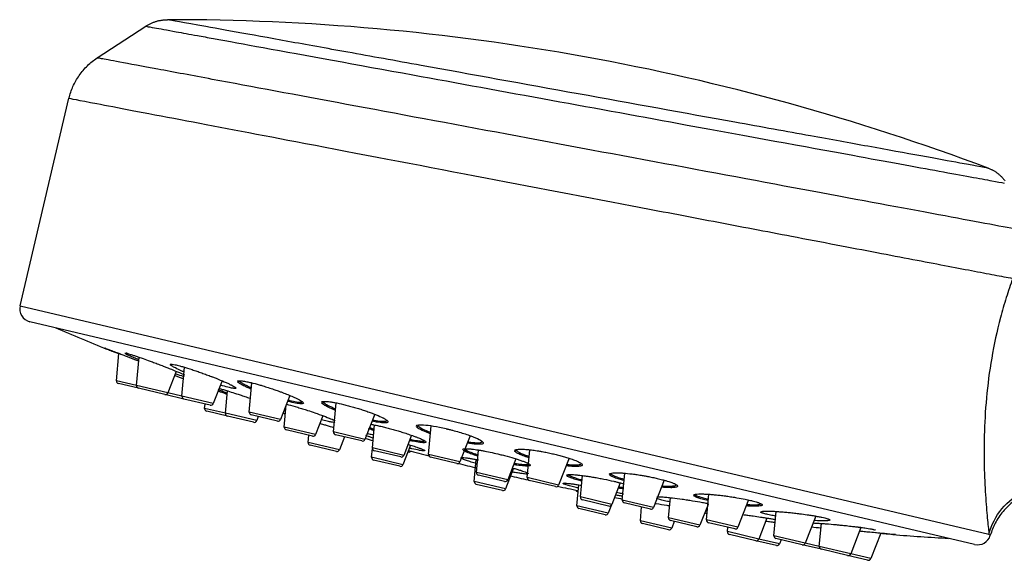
# Model space of a CAD drawing. Extents: x 15 to 1873, y -151985 to 652.
# Tile 22 of 26: x 1499 to 1573, y 428 to 468. Entities that reach past the tile are written whole.
import ezdxf

# ---------------------------------------------------------------- set-up
doc = ezdxf.new("R2010")
doc.units = 0
doc.layers.get('0').update_dxf_attribs({"linetype": 'CONTINUOUS'})

msp = doc.modelspace()

# ---------------------------------------------------------------- linework, layer by layer
for p, q in [((1504.412, 465.302), (1508.056, 467.689)), ((1498.605, 446.659), (1502.286, 462.267)), ((1498.605, 446.659), (1571.488, 429.47)), ((1570.399, 428.699), (1499.348, 445.456)), ((1505.856, 441.015), (1506.046, 443.075)), ((1507.366, 440.659), (1507.562, 442.787)), ((1510.356, 441.724), (1509.726, 440.103)), ((1510.781, 439.854), (1510.981, 442.028)), ((1507.366, 440.659), (1505.856, 441.015)), ((1507.52, 440.446), (1506.009, 440.802)), ((1513.807, 441.01), (1513.14, 439.298)), ((1515.846, 438.659), (1516.049, 440.852)), ((1509.726, 440.103), (1507.366, 440.659)), ((1509.493, 439.981), (1507.519, 440.446)), ((1510.934, 439.641), (1509.493, 439.981)), ((1510.781, 439.854), (1509.726, 440.103)), ((1514.047, 438.57), (1514.203, 440.258)), ((1513.14, 439.298), (1510.781, 439.854)), ((1512.908, 439.176), (1510.934, 439.641)), ((1512.491, 438.937), (1512.521, 439.267)), ((1518.908, 439.907), (1518.206, 438.103)), ((1518.478, 437.525), (1518.632, 439.197)), ((1522.188, 437.164), (1522.389, 439.349)), ((1514.047, 438.57), (1512.491, 438.937)), ((1514.2, 438.357), (1512.644, 438.724)), ((1516.406, 438.014), (1514.047, 438.57)), ((1518.206, 438.103), (1515.846, 438.659)), ((1517.973, 437.981), (1516, 438.446)), ((1525.283, 438.497), (1524.547, 436.607)), ((1516.174, 437.892), (1514.2, 438.357)), ((1516.526, 438.322), (1516.406, 438.014)), ((1521.388, 438.386), (1520.837, 436.969)), ((1520.837, 436.969), (1518.478, 437.525)), ((1520.605, 436.847), (1518.631, 437.312)), ((1524.547, 436.607), (1522.188, 437.164)), ((1525.109, 435.961), (1525.268, 437.69)), ((1529.334, 435.478), (1529.533, 437.628)), ((1520.273, 436.383), (1520.322, 436.913)), ((1522.633, 435.826), (1520.273, 436.383)), ((1524.315, 436.485), (1522.341, 436.951)), ((1523.009, 436.793), (1522.633, 435.826)), ((1528.055, 436.914), (1527.468, 435.405)), ((1532.457, 436.884), (1531.694, 434.922)), ((1522.4, 435.704), (1520.426, 436.169)), ((1525.046, 435.257), (1525.108, 435.928)), ((1527.468, 435.405), (1525.109, 435.961)), ((1527.236, 435.283), (1525.262, 435.748)), ((1527.978, 436.17), (1527.406, 434.7)), ((1527.82, 435.659), (1527.782, 435.668)), ((1532.93, 434.117), (1533.086, 435.804)), ((1536.756, 433.728), (1536.949, 435.82)), ((1527.406, 434.7), (1525.046, 435.257)), ((1527.173, 434.578), (1525.2, 435.044)), ((1531.694, 434.922), (1529.334, 435.478)), ((1531.461, 434.8), (1529.487, 435.265)), ((1532.77, 433.435), (1532.922, 435.091)), ((1535.905, 435.14), (1535.29, 433.56)), ((1539.9, 435.188), (1539.115, 433.172)), ((1535.29, 433.56), (1532.93, 434.117)), ((1535.732, 434.429), (1535.129, 432.879)), ((1543.902, 432.043), (1544.088, 434.058)), ((1535.129, 432.879), (1532.77, 433.435)), ((1535.057, 433.438), (1533.084, 433.904)), ((1539.115, 433.172), (1536.756, 433.728)), ((1538.883, 433.05), (1536.909, 433.515)), ((1540.752, 432.272), (1540.901, 433.884)), ((1543.741, 433.334), (1543.111, 431.716)), ((1547.059, 433.534), (1546.262, 431.486)), ((1534.897, 432.757), (1532.923, 433.222)), ((1540.493, 431.614), (1540.638, 433.184)), ((1540.588, 432.648), (1540.551, 432.656)), ((1543.111, 431.716), (1540.752, 432.272)), ((1542.879, 431.593), (1540.905, 432.059)), ((1546.262, 431.486), (1543.902, 432.043)), ((1546.03, 431.364), (1544.056, 431.83)), ((1547.383, 430.708), (1547.523, 432.222)), ((1550.244, 430.547), (1550.421, 432.472)), ((1553.403, 432.046), (1552.603, 429.991)), ((1542.852, 431.058), (1540.493, 431.614)), ((1542.62, 430.935), (1540.646, 431.401)), ((1543.097, 431.685), (1542.852, 431.058)), ((1545.266, 430.488), (1545.361, 431.522)), ((1550.352, 431.717), (1549.742, 430.152)), ((1555.309, 429.353), (1555.478, 431.18)), ((1547.625, 429.932), (1545.266, 430.488)), ((1549.742, 430.152), (1547.383, 430.708)), ((1549.51, 430.03), (1547.536, 430.495)), ((1547.819, 430.429), (1547.625, 429.932)), ((1552.603, 429.991), (1550.244, 430.547)), ((1552.371, 429.869), (1550.397, 430.334)), ((1554.788, 430.686), (1554.173, 429.107)), ((1558.461, 430.832), (1557.669, 428.796)), ((1547.393, 429.81), (1545.419, 430.275)), ((1551.814, 429.663), (1551.844, 429.993)), ((1554.173, 429.107), (1551.814, 429.663)), ((1558.724, 428.547), (1558.884, 430.278)), ((1561.859, 429.983), (1561.083, 427.991)), ((1563.343, 429.562), (1562.593, 427.635)), ((1553.941, 428.985), (1551.967, 429.45)), ((1555.497, 428.618), (1553.941, 428.985)), ((1555.729, 428.74), (1554.173, 429.107)), ((1557.669, 428.796), (1555.309, 429.353)), ((1557.437, 428.674), (1555.463, 429.14)), ((1555.849, 429.048), (1555.729, 428.74)), ((1558.877, 428.334), (1557.437, 428.674)), ((1558.724, 428.547), (1557.669, 428.796)), ((1561.083, 427.991), (1558.724, 428.547)), ((1560.851, 427.869), (1558.877, 428.334)), ((1562.361, 427.513), (1560.851, 427.869)), ((1562.593, 427.635), (1561.083, 427.991))]:
    msp.add_line(p, q)
for centre, radius, start, end in [((1509.968, 293.539), 174.641, 69.3998, 90.08957), ((1499.578, 446.429), 1, 166.72998, 256.72998), ((1580.065, 628.696), 199.875, 246.7905, 247.97732), ((1580.065, 628.696), 199.875, 248.10622, 248.18591), ((1580.065, 628.696), 199.875, 249.55185, 249.75532), ((1506.055, 440.997), 0.2, 174.72998, 256.72998), ((1507.565, 440.641), 0.2, 174.72998, 256.72998), ((1509.539, 440.176), 0.2, 256.72998, 338.72998), ((1510.98, 439.836), 0.2, 174.72998, 256.72998), ((1512.954, 439.37), 0.2, 256.72998, 338.72998), ((1512.69, 438.919), 0.2, 174.72998, 256.72998), ((1514.246, 438.552), 0.2, 174.72998, 256.72998), ((1516.046, 438.641), 0.2, 174.72998, 256.72998), ((1580.065, 628.696), 199.875, 252.02694, 252.08111), ((1516.22, 438.086), 0.2, 256.72998, 338.72998), ((1518.019, 438.176), 0.2, 256.72998, 338.72998), ((1518.677, 437.507), 0.2, 174.72998, 256.72998), ((1520.651, 437.041), 0.2, 256.72998, 338.72998), ((1522.387, 437.146), 0.2, 174.72998, 256.72998), ((1520.472, 436.364), 0.2, 174.72998, 256.72998), ((1524.361, 436.68), 0.2, 256.72998, 338.72998), ((1580.065, 628.696), 199.875, 253.88159, 254.0568), ((1522.446, 435.899), 0.2, 256.72998, 338.72998), ((1525.308, 435.943), 0.2, 174.72998, 256.72998), ((1527.865, 435.853), 0.2, 256.72998, 317.19594), ((1580.065, 628.696), 199.875, 254.84817, 255.30471), ((1525.246, 435.238), 0.2, 174.72998, 256.72998), ((1527.281, 435.477), 0.2, 256.72998, 338.72998), ((1529.533, 435.46), 0.2, 174.72998, 256.72998), ((1531.507, 434.995), 0.2, 256.72998, 338.72998), ((1580.065, 628.696), 199.875, 255.95166, 256.36914), ((1527.219, 434.773), 0.2, 256.72998, 338.72998), ((1533.129, 434.098), 0.2, 174.72998, 256.72998), ((1532.969, 433.417), 0.2, 174.72998, 256.72998), ((1535.103, 433.633), 0.2, 256.72998, 338.72998), ((1580.065, 628.696), 199.875, 257.09083, 257.50824), ((1536.955, 433.71), 0.2, 174.72998, 256.72998), ((1534.943, 432.952), 0.2, 256.72998, 338.72998), ((1538.929, 433.244), 0.2, 256.72998, 338.72998), ((1580.065, 628.696), 199.875, 258.1552, 258.61184), ((1540.597, 432.851), 0.2, 196.26403, 256.72998), ((1540.951, 432.254), 0.2, 174.72998, 256.72998), ((1580.065, 628.696), 199.875, 259.40322, 259.57836), ((1544.102, 432.024), 0.2, 174.72998, 256.72998), ((1540.692, 431.596), 0.2, 174.72998, 256.72998), ((1542.666, 431.13), 0.2, 256.72998, 338.72998), ((1542.925, 431.788), 0.2, 256.72998, 338.72998), ((1546.075, 431.559), 0.2, 256.72998, 338.72998), ((1580.065, 628.696), 199.875, 261.37879, 261.43296), ((1545.465, 430.47), 0.2, 174.72998, 256.72998), ((1547.582, 430.69), 0.2, 174.72998, 256.72998), ((1550.443, 430.529), 0.2, 174.72998, 256.72998), ((1547.439, 430.004), 0.2, 256.72998, 338.72998), ((1549.556, 430.224), 0.2, 256.72998, 338.72998), ((1552.013, 429.645), 0.2, 174.72998, 256.72998), ((1552.417, 430.063), 0.2, 256.72998, 338.72998), ((1580.065, 628.696), 199.875, 263.70465, 263.90588), ((1553.987, 429.179), 0.2, 256.72998, 338.72998), ((1555.509, 429.334), 0.2, 174.72998, 256.72998), ((1580.065, 628.696), 199.875, 265.46462, 266.66946), ((1570.629, 429.673), 1, 256.72998, 343.62471), ((1555.543, 428.812), 0.2, 256.72998, 338.72998), ((1557.482, 428.869), 0.2, 256.72998, 338.72998), ((1558.923, 428.529), 0.2, 174.72998, 256.72998), ((1560.897, 428.063), 0.2, 256.72998, 338.72998), ((1562.407, 427.707), 0.2, 256.72998, 338.72998)]:
    msp.add_arc(centre, radius, start, end)
at = {"extrusion": (0, 0, -1)}
for centre, major_axis, ratio, start_param, end_param in [((1509.956, 442.294), (-0.0747, -0.0665), 0.985747, 4.107923, 5.794205), ((1576.339, 428.326), (-4.94, -0.773), 0.978599, 0.394448, 2.149106)]:
    msp.add_ellipse(centre, major_axis=major_axis, ratio=ratio, start_param=start_param, end_param=end_param, dxfattribs=at)
msp.add_rational_spline([(1508.056, 467.689), (1508.802, 468.178), (1509.695, 468.18)], [0.999992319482, 0.958474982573, 1], degree=2)
for points, knots in [([(1571.413, 457.014), (1571.417, 457.012), (1571.423, 457.009), (1569.902, 457.285), (1564.288, 458.307), (1557.924, 459.46), (1550.818, 460.749), (1540.574, 462.603), (1530.39, 464.444), (1523.268, 465.731), (1516.962, 466.869), (1511.284, 467.896), (1509.69, 468.18), (1509.697, 468.18)], [0, 0, 0, 0, 0.000294, 0.11882, 0.249821, 0.307998, 0.375123, 0.499852, 0.624669, 0.689674, 0.750172, 0.877349, 1, 1, 1, 1]), ([(1508.056, 467.689), (1508.076, 467.685), (1508.129, 467.676), (1508.73, 467.569), (1510.012, 467.337), (1511.687, 467.033), (1513.753, 466.656), (1518.301, 465.82), (1526.952, 464.248), (1538.4, 462.157), (1550.183, 460.003), (1559.16, 458.36), (1564.872, 457.314), (1567.847, 456.769), (1570.167, 456.344), (1571.853, 456.035), (1572.378, 455.939), (1572.64, 455.89)], [0, 0, 0, 0, 0.02652, 0.067149, 0.125592, 0.163958, 0.188279, 0.250873, 0.3908, 0.50027, 0.60578, 0.74952, 0.800175, 0.850552, 0.900648, 0.950465, 1, 1, 1, 1]), ([(1502.286, 462.267), (1502.359, 462.576), (1502.561, 463.173), (1503.032, 464.007), (1503.655, 464.735), (1504.147, 465.128), (1504.412, 465.302)], [0, 0, 0, 0, 0.247735, 0.5, 0.752265, 1, 1, 1, 1]), ([(1574.106, 452.308), (1572.994, 452.514), (1571.138, 452.86), (1566.17, 453.786), (1563.06, 454.366), (1552.448, 456.345), (1543.644, 457.987), (1531.01, 460.345), (1526.9, 461.112), (1519.404, 462.51), (1516.046, 463.136), (1511.574, 463.97), (1510.168, 464.233), (1507.782, 464.677), (1506.814, 464.858), (1505.405, 465.12), (1504.961, 465.202), (1504.479, 465.291), (1504.415, 465.303), (1504.411, 465.301)], [0, 0, 0, 0, 0.125, 0.125, 0.25, 0.25, 0.5, 0.5, 0.625, 0.625, 0.75, 0.75, 0.8125, 0.8125, 0.875, 0.875, 0.9375, 0.9375, 1, 1, 1, 1]), ([(1502.287, 462.261), (1502.286, 462.265), (1502.285, 462.271), (1502.292, 462.268), (1503.731, 461.993), (1509.893, 460.813), (1519.546, 458.975), (1531.539, 456.679), (1542.622, 454.564), (1550.851, 452.996), (1555.965, 452.018), (1560.008, 451.247), (1563.065, 450.663), (1565.785, 450.144), (1568.167, 449.69), (1570.203, 449.301), (1571.928, 448.973), (1572.83, 448.8), (1573.273, 448.716)], [0, 0, 0, 0, 0.000009, 0.000009, 0.122809, 0.249626, 0.36398, 0.4992, 0.623994, 0.686062, 0.749246, 0.788291, 0.826262, 0.863158, 0.89898, 0.933727, 0.9674, 1, 1, 1, 1]), ([(1573.273, 448.716), (1573.106, 448.238), (1572.772, 447.278), (1572.201, 445.277), (1571.644, 442.715), (1571.256, 439.691), (1571.102, 436.846), (1571.116, 434.28), (1571.234, 432.097), (1571.358, 430.699), (1571.442, 429.874), (1571.473, 429.604), (1571.488, 429.47)], [0, 0, 0, 0, 0.062606, 0.125722, 0.250822, 0.375433, 0.500284, 0.625237, 0.750169, 0.875355, 0.938116, 1, 1, 1, 1]), ([(1504.998, 443.459), (1504.995, 443.462), (1504.991, 443.465), (1504.983, 443.47), (1504.991, 443.466), (1505.004, 443.463), (1505.052, 443.448), (1505.196, 443.397), (1505.483, 443.29), (1505.823, 443.161), (1506.174, 443.027), (1506.607, 442.86), (1507.075, 442.678), (1507.428, 442.541), (1507.538, 442.498)], [0, 0, 0, 0, 0.000031, 0.000031, 0.000031, 0.068787, 0.137542, 0.275054, 0.412565, 0.550077, 0.641751, 0.733425, 0.916774, 1, 1, 1, 1]), ([(1506.018, 443.043), (1505.997, 443.051), (1505.94, 443.074), (1505.85, 443.11), (1505.646, 443.191), (1505.438, 443.275), (1505.208, 443.369), (1505.045, 443.438), (1504.997, 443.46), (1504.993, 443.464)], [0, 0, 0, 0, 0.033477, 0.093888, 0.154299, 0.395943, 0.516765, 0.75841, 1, 1, 1, 1]), ([(1505.043, 443.442), (1505.047, 443.44), (1505.077, 443.425), (1505.214, 443.368), (1505.379, 443.305), (1505.482, 443.264), (1505.531, 443.248), (1505.536, 443.247)], [0, 0, 0, 0, 0.229562, 0.594359, 0.84067, 0.982726, 1, 1, 1, 1]), ([(1505.536, 443.247), (1505.542, 443.245), (1505.55, 443.242), (1505.56, 443.24), (1505.565, 443.239), (1505.569, 443.237), (1505.573, 443.241)], [0, 0, 0, 0, 0.501257, 0.767144, 0.849526, 1, 1, 1, 1]), ([(1506.498, 443.089), (1506.5, 443.093), (1506.504, 443.096), (1506.525, 443.097), (1506.569, 443.093), (1506.679, 443.069), (1506.872, 443.016), (1507.101, 442.944), (1507.318, 442.873), (1507.546, 442.796), (1507.913, 442.668), (1508.262, 442.542), (1508.621, 442.409), (1508.924, 442.295), (1509.2, 442.189), (1509.44, 442.095), (1509.676, 442.003), (1510.107, 441.83), (1510.569, 441.638), (1510.857, 441.511), (1510.964, 441.462)], [0, 0, 0, 0, 0.025591, 0.047865, 0.092414, 0.136963, 0.226061, 0.292885, 0.315159, 0.374558, 0.433956, 0.523054, 0.552753, 0.612152, 0.671551, 0.6864, 0.730949, 0.790348, 0.909145, 1, 1, 1, 1]), ([(1506.508, 443.072), (1506.515, 443.069), (1506.531, 443.065), (1506.556, 443.065), (1506.579, 443.071), (1506.601, 443.082), (1506.62, 443.098), (1506.634, 443.119), (1506.639, 443.134), (1506.641, 443.142)], [0, 0, 0, 0, 0.142456, 0.28539, 0.428324, 0.571258, 0.714192, 0.857127, 1, 1, 1, 1]), ([(1507.526, 442.589), (1507.4, 442.642), (1507.142, 442.752), (1506.826, 442.895), (1506.598, 443.008), (1506.524, 443.056), (1506.508, 443.072)], [0, 0, 0, 0, 0.220897, 0.480608, 0.740319, 1, 1, 1, 1]), ([(1509.904, 442.238), (1509.905, 442.244), (1509.916, 442.255), (1509.957, 442.263), (1510.057, 442.26), (1510.258, 442.226), (1510.565, 442.151), (1510.988, 442.032), (1511.427, 441.895), (1511.905, 441.735), (1512.269, 441.608), (1512.64, 441.473), (1512.911, 441.371), (1513.145, 441.281), (1513.492, 441.144), (1513.883, 440.982), (1514.233, 440.824), (1514.416, 440.736), (1514.632, 440.625), (1514.758, 440.547), (1514.824, 440.485), (1514.835, 440.459), (1514.818, 440.443), (1514.783, 440.433), (1514.704, 440.434), (1514.594, 440.451), (1514.474, 440.474), (1514.274, 440.518), (1513.989, 440.594), (1513.741, 440.668), (1513.694, 440.682)], [0, 0, 0, 0, 0.020261, 0.047525, 0.074788, 0.129315, 0.183842, 0.220193, 0.292896, 0.329247, 0.365598, 0.401949, 0.438301, 0.447389, 0.474652, 0.547355, 0.583706, 0.620057, 0.638233, 0.710935, 0.729111, 0.765462, 0.783638, 0.801813, 0.838165, 0.874516, 0.883604, 0.910867, 0.98357, 1, 1, 1, 1]), ([(1510.936, 441.68), (1510.902, 441.694), (1510.648, 441.803), (1510.31, 441.959), (1510.028, 442.113), (1509.942, 442.176), (1509.925, 442.196), (1509.922, 442.199), (1509.919, 442.202), (1509.916, 442.206)], [0, 0, 0, 0, 0.060324, 0.463022, 0.731487, 0.999952, 0.999952, 0.999952, 1, 1, 1, 1]), ([(1510.941, 441.32), (1510.922, 441.326), (1510.755, 441.377), (1510.536, 441.449), (1510.32, 441.524), (1510.305, 441.529)], [0, 0, 0, 0, 0.110772, 0.939605, 1, 1, 1, 1]), ([(1514.956, 440.976), (1514.958, 440.983), (1514.971, 441.003), (1515.01, 441.015), (1515.06, 441.02), (1515.129, 441.024), (1515.304, 441.012), (1515.62, 440.957), (1516.046, 440.861), (1516.461, 440.751), (1516.911, 440.619), (1517.277, 440.505), (1517.668, 440.376), (1517.986, 440.264), (1518.312, 440.145), (1518.666, 440.01), (1519.07, 439.843), (1519.349, 439.715), (1519.628, 439.575), (1519.808, 439.467), (1519.916, 439.366), (1519.922, 439.311), (1519.857, 439.289), (1519.769, 439.282), (1519.646, 439.287), (1519.388, 439.321), (1519.071, 439.387), (1518.808, 439.451), (1518.748, 439.467)], [0, 0, 0, 0, 0.017414, 0.058249, 0.061652, 0.07186, 0.126307, 0.180753, 0.221588, 0.289646, 0.316869, 0.357704, 0.398539, 0.430299, 0.452985, 0.498357, 0.543729, 0.598176, 0.616324, 0.68892, 0.725217, 0.779664, 0.815961, 0.83411, 0.870408, 0.906705, 0.9793, 1, 1, 1, 1]), ([(1515.993, 440.383), (1515.887, 440.427), (1515.644, 440.532), (1515.33, 440.682), (1515.084, 440.823), (1514.997, 440.895), (1514.979, 440.919), (1514.976, 440.923), (1514.973, 440.927), (1514.97, 440.93)], [0, 0, 0, 0, 0.189767, 0.459819, 0.72987, 0.999922, 0.999922, 0.999922, 1, 1, 1, 1]), ([(1515.099, 441.002), (1515.102, 440.998), (1515.105, 440.994), (1515.107, 440.991), (1515.125, 440.967), (1515.208, 440.896), (1515.444, 440.757), (1515.729, 440.618), (1515.938, 440.525), (1516.017, 440.491)], [0, 0, 0, 0, 0.000082, 0.000082, 0.000082, 0.281158, 0.562235, 0.843311, 1, 1, 1, 1]), ([(1513.5, 440.248), (1513.573, 440.222), (1513.737, 440.165), (1513.965, 440.085), (1514.121, 440.03), (1514.184, 440.008)], [0, 0, 0, 0, 0.321147, 0.722431, 1, 1, 1, 1]), ([(1514.165, 440.088), (1514.096, 440.114), (1513.918, 440.181), (1513.695, 440.267), (1513.558, 440.321), (1513.508, 440.341)], [0, 0, 0, 0, 0.271725, 0.717805, 1, 1, 1, 1]), ([(1513.566, 440.45), (1513.65, 440.427), (1513.824, 440.376), (1514.174, 440.27), (1514.608, 440.132), (1515.029, 439.994), (1515.333, 439.892), (1515.579, 439.809), (1515.785, 439.738), (1515.927, 439.688), (1515.948, 439.681)], [0, 0, 0, 0, 0.155169, 0.292153, 0.497629, 0.703105, 0.771597, 0.840089, 0.977073, 1, 1, 1, 1]), ([(1518.64, 439.256), (1518.69, 439.243), (1518.953, 439.173), (1519.365, 439.056), (1519.857, 438.906), (1520.294, 438.767), (1520.658, 438.647), (1521.123, 438.486), (1521.602, 438.311), (1522.019, 438.142), (1522.222, 438.047), (1522.291, 438.012), (1522.31, 438.002)], [0, 0, 0, 0, 0.039552, 0.207557, 0.29156, 0.375563, 0.501567, 0.543568, 0.711574, 0.879579, 0.963582, 1, 1, 1, 1]), ([(1518.798, 439.556), (1518.83, 439.548), (1519.056, 439.493), (1519.34, 439.435), (1519.589, 439.403), (1519.707, 439.398), (1519.791, 439.406), (1519.833, 439.422), (1519.845, 439.44), (1519.846, 439.447)], [0, 0, 0, 0, 0.051802, 0.367551, 0.525426, 0.6833, 0.762238, 0.920112, 1, 1, 1, 1]), ([(1521.281, 439.397), (1521.283, 439.405), (1521.3, 439.434), (1521.373, 439.46), (1521.513, 439.468), (1521.693, 439.462), (1521.943, 439.434), (1522.372, 439.362), (1522.815, 439.266), (1523.304, 439.142), (1523.675, 439.04), (1524.053, 438.927), (1524.421, 438.81), (1524.775, 438.69), (1525.108, 438.568), (1525.509, 438.41), (1525.778, 438.287), (1525.938, 438.204), (1526.059, 438.138), (1526.187, 438.055), (1526.27, 437.971), (1526.287, 437.914), (1526.247, 437.873), (1526.154, 437.85), (1526.005, 437.844), (1525.743, 437.861), (1525.421, 437.909), (1525.153, 437.962), (1525.089, 437.975)], [0, 0, 0, 0, 0.01725, 0.071649, 0.098848, 0.126047, 0.180446, 0.216711, 0.289243, 0.325508, 0.361774, 0.398039, 0.434305, 0.470571, 0.506836, 0.543102, 0.615633, 0.6247, 0.633766, 0.688165, 0.72443, 0.760696, 0.796961, 0.833227, 0.869493, 0.905758, 0.97829, 1, 1, 1, 1]), ([(1522.324, 438.795), (1522.291, 438.808), (1522.034, 438.91), (1521.692, 439.064), (1521.406, 439.23), (1521.32, 439.306), (1521.302, 439.333), (1521.299, 439.337), (1521.296, 439.34), (1521.294, 439.344)], [0, 0, 0, 0, 0.059051, 0.46227, 0.731082, 0.999895, 0.999895, 0.999895, 1, 1, 1, 1]), ([(1521.298, 439.338), (1521.305, 439.336), (1521.32, 439.334), (1521.343, 439.335), (1521.366, 439.342), (1521.386, 439.354), (1521.403, 439.37), (1521.416, 439.389), (1521.421, 439.403), (1521.423, 439.411)], [0, 0, 0, 0, 0.142645, 0.285538, 0.42843, 0.571323, 0.714215, 0.857108, 1, 1, 1, 1]), ([(1521.42, 439.416), (1521.422, 439.412), (1521.425, 439.409), (1521.427, 439.405), (1521.444, 439.378), (1521.526, 439.303), (1521.8, 439.14), (1522.112, 438.997), (1522.336, 438.906), (1522.348, 438.901)], [0, 0, 0, 0, 0.000109, 0.000109, 0.000109, 0.279229, 0.558349, 0.97703, 1, 1, 1, 1]), ([(1521.154, 437.817), (1521.224, 437.796), (1521.386, 437.747), (1521.734, 437.642), (1522.025, 437.553), (1522.218, 437.493), (1522.226, 437.491)], [0, 0, 0, 0, 0.200159, 0.458665, 0.975678, 1, 1, 1, 1]), ([(1522.289, 437.86), (1522.262, 437.863), (1522.18, 437.875), (1522.045, 437.899), (1521.817, 437.947), (1521.572, 438.005), (1521.349, 438.063), (1521.277, 438.082)], [0, 0, 0, 0, 0.135518, 0.370383, 0.487816, 0.840115, 1, 1, 1, 1]), ([(1524.957, 437.754), (1524.999, 437.747), (1525.078, 437.732), (1525.225, 437.702), (1525.438, 437.657), (1525.738, 437.589), (1526.102, 437.499), (1526.474, 437.402), (1526.853, 437.296), (1527.162, 437.205), (1527.491, 437.104), (1527.839, 436.992), (1528.148, 436.884), (1528.329, 436.817), (1528.418, 436.783), (1528.525, 436.742), (1528.628, 436.7), (1528.768, 436.639), (1528.904, 436.576), (1529.025, 436.508), (1529.109, 436.447), (1529.138, 436.4), (1529.1, 436.367), (1529.012, 436.354), (1528.867, 436.357), (1528.611, 436.383), (1528.276, 436.439), (1527.987, 436.498), (1527.902, 436.516)], [0, 0, 0, 0, 0.019881, 0.036748, 0.064859, 0.109837, 0.154815, 0.199793, 0.244771, 0.289749, 0.312238, 0.368461, 0.424683, 0.447172, 0.455606, 0.469661, 0.503395, 0.514639, 0.559617, 0.604595, 0.638329, 0.694551, 0.739529, 0.784507, 0.829485, 0.874463, 0.964419, 1, 1, 1, 1]), ([(1525.138, 438.068), (1525.173, 438.061), (1525.403, 438.017), (1525.692, 437.975), (1525.944, 437.96), (1526.088, 437.967), (1526.177, 437.991), (1526.203, 438.018), (1526.207, 438.035)], [0, 0, 0, 0, 0.055453, 0.370614, 0.528195, 0.685776, 0.843357, 1, 1, 1, 1]), ([(1528.411, 437.616), (1528.432, 437.689), (1528.85, 437.762), (1530.008, 437.565), (1530.657, 437.413), (1530.662, 437.412), (1530.666, 437.411), (1530.671, 437.41), (1530.675, 437.409), (1530.68, 437.408), (1530.684, 437.407), (1530.718, 437.399), (1530.79, 437.381), (1530.935, 437.346), (1531.226, 437.271), (1531.797, 437.111), (1532.836, 436.771), (1533.534, 436.406), (1533.414, 436.24), (1532.98, 436.22), (1532.485, 436.281), (1532.225, 436.323)], [0, 0, 0, 0, 0.152351, 0.340765, 0.342266, 0.342642, 0.342736, 0.342783, 0.34283, 0.343017, 0.343768, 0.346773, 0.352791, 0.364873, 0.389158, 0.437405, 0.533381, 0.721833, 0.81795, 0.914066, 1, 1, 1, 1]), ([(1524.7, 437.058), (1524.723, 437.053), (1524.847, 437.027), (1525.011, 436.989), (1525.16, 436.954), (1525.187, 436.948)], [0, 0, 0, 0, 0.155233, 0.849602, 1, 1, 1, 1]), ([(1525.214, 437.267), (1525.21, 437.269), (1525.168, 437.283), (1525.03, 437.332), (1524.905, 437.378), (1524.821, 437.41)], [0, 0, 0, 0, 0.023287, 0.29788, 1, 1, 1, 1]), ([(1524.893, 437.5), (1524.98, 437.465), (1525.093, 437.422), (1525.215, 437.379), (1525.236, 437.371)], [0, 0, 0, 0, 0.833131, 1, 1, 1, 1]), ([(1529.45, 437.037), (1529.416, 437.049), (1529.121, 437.157), (1528.664, 437.353), (1528.461, 437.5), (1528.429, 437.549), (1528.426, 437.553), (1528.424, 437.557), (1528.421, 437.561), (1528.419, 437.565)], [0, 0, 0, 0, 0.058383, 0.529707, 0.999885, 0.999942, 0.999971, 0.999986, 1, 1, 1, 1]), ([(1528.424, 437.557), (1528.431, 437.555), (1528.446, 437.553), (1528.468, 437.555), (1528.49, 437.563), (1528.51, 437.574), (1528.526, 437.59), (1528.539, 437.609), (1528.544, 437.623), (1528.546, 437.63)], [0, 0, 0, 0, 0.14253, 0.285442, 0.428353, 0.571265, 0.714177, 0.857088, 1, 1, 1, 1]), ([(1528.542, 437.636), (1528.545, 437.632), (1528.547, 437.628), (1528.55, 437.624), (1528.586, 437.565), (1528.803, 437.413), (1529.249, 437.224), (1529.479, 437.139)], [0, 0, 0, 0, 0.000118, 0.000118, 0.000118, 0.555105, 1, 1, 1, 1]), ([(1525.163, 436.708), (1525.117, 436.723), (1524.996, 436.762), (1524.807, 436.824), (1524.677, 436.868), (1524.615, 436.89)], [0, 0, 0, 0, 0.225595, 0.602154, 1, 1, 1, 1]), ([(1527.811, 436.224), (1527.832, 436.218), (1527.988, 436.169), (1528.207, 436.099), (1528.428, 436.024), (1528.567, 435.975), (1528.693, 435.93), (1528.808, 435.886), (1528.91, 435.844), (1528.999, 435.804), (1529.063, 435.767), (1529.077, 435.749), (1529.075, 435.743)], [0, 0, 0, 0, 0.027368, 0.202406, 0.307428, 0.377443, 0.447458, 0.552481, 0.64, 0.727518, 0.867548, 1, 1, 1, 1]), ([(1527.951, 436.609), (1528.006, 436.597), (1528.256, 436.547), (1528.558, 436.498), (1528.804, 436.474), (1528.944, 436.472), (1529.028, 436.486), (1529.051, 436.505), (1529.053, 436.517)], [0, 0, 0, 0, 0.084152, 0.391868, 0.545727, 0.699585, 0.853443, 1, 1, 1, 1]), ([(1532.277, 436.418), (1532.317, 436.412), (1532.505, 436.385), (1532.72, 436.362), (1532.945, 436.349), (1533.105, 436.348), (1533.275, 436.366), (1533.355, 436.401), (1533.373, 436.434), (1533.375, 436.443)], [0, 0, 0, 0, 0.061417, 0.295657, 0.373737, 0.529897, 0.686057, 0.920297, 1, 1, 1, 1]), ([(1528.986, 435.731), (1528.973, 435.732), (1528.933, 435.735), (1528.846, 435.746), (1528.727, 435.766), (1528.503, 435.808), (1528.248, 435.864), (1527.984, 435.926), (1527.923, 435.941), (1527.901, 435.946)], [0, 0, 0, 0, 0.074215, 0.225647, 0.377079, 0.478034, 0.881853, 0.957569, 1, 1, 1, 1]), ([(1531.912, 435.85), (1531.913, 435.855), (1531.928, 435.879), (1532.017, 435.906), (1532.215, 435.908), (1532.389, 435.896), (1532.476, 435.888), (1532.537, 435.882), (1532.712, 435.863), (1532.971, 435.827), (1533.298, 435.772), (1533.647, 435.707), (1534.112, 435.612), (1534.556, 435.509), (1534.872, 435.431), (1535.242, 435.336), (1535.658, 435.22), (1536.069, 435.091), (1536.343, 434.998), (1536.573, 434.91), (1536.756, 434.831), (1536.888, 434.76), (1536.964, 434.701), (1536.985, 434.654), (1536.949, 434.62), (1536.859, 434.601), (1536.712, 434.595), (1536.453, 434.608), (1536.114, 434.647), (1535.823, 434.693), (1535.738, 434.708)], [0, 0, 0, 0, 0.016085, 0.070171, 0.124256, 0.151299, 0.15806, 0.164821, 0.178342, 0.232428, 0.259471, 0.286513, 0.340599, 0.394685, 0.412713, 0.430742, 0.502856, 0.538913, 0.57497, 0.611027, 0.647085, 0.683142, 0.719199, 0.755256, 0.791313, 0.82737, 0.863427, 0.899484, 0.971598, 1, 1, 1, 1]), ([(1533.027, 435.348), (1532.982, 435.362), (1532.862, 435.4), (1532.604, 435.484), (1532.181, 435.64), (1531.981, 435.747), (1531.937, 435.795), (1531.934, 435.799), (1531.931, 435.802), (1531.927, 435.805)], [0, 0, 0, 0, 0.075356, 0.207433, 0.471585, 0.999891, 0.999891, 0.999891, 1, 1, 1, 1]), ([(1532.048, 435.879), (1532.051, 435.876), (1532.054, 435.873), (1532.057, 435.869), (1532.099, 435.822), (1532.291, 435.717), (1532.697, 435.565), (1532.927, 435.488), (1533.023, 435.458), (1533.046, 435.45)], [0, 0, 0, 0, 0.000113, 0.000113, 0.000113, 0.546608, 0.819855, 0.956479, 1, 1, 1, 1]), ([(1535.812, 435.768), (1535.814, 435.777), (1535.826, 435.798), (1535.869, 435.826), (1535.974, 435.857), (1536.183, 435.877), (1536.537, 435.867), (1536.889, 435.835), (1537.245, 435.79), (1537.54, 435.746), (1537.914, 435.681), (1538.26, 435.613), (1538.645, 435.53), (1539.021, 435.44), (1539.382, 435.345), (1539.723, 435.247), (1540.079, 435.133), (1540.34, 435.036), (1540.552, 434.945), (1540.7, 434.873), (1540.825, 434.794), (1540.893, 434.725), (1540.907, 434.666), (1540.864, 434.62), (1540.765, 434.587), (1540.612, 434.568), (1540.427, 434.564), (1540.184, 434.572), (1539.941, 434.592), (1539.751, 434.613), (1539.691, 434.62)], [0, 0, 0, 0, 0.019083, 0.046275, 0.073466, 0.127849, 0.182232, 0.236615, 0.254743, 0.300062, 0.327253, 0.363509, 0.399764, 0.436019, 0.472274, 0.50853, 0.544785, 0.599168, 0.617296, 0.653551, 0.689806, 0.726061, 0.762317, 0.798572, 0.834827, 0.871082, 0.907338, 0.934529, 0.979848, 1, 1, 1, 1]), ([(1536.877, 435.227), (1536.837, 435.24), (1536.722, 435.277), (1536.471, 435.363), (1536.175, 435.48), (1535.93, 435.607), (1535.846, 435.679), (1535.829, 435.705), (1535.827, 435.709), (1535.824, 435.713), (1535.822, 435.717)], [0, 0, 0, 0, 0.069368, 0.202305, 0.468178, 0.734052, 0.999925, 0.999925, 0.999925, 1, 1, 1, 1]), ([(1535.94, 435.791), (1535.943, 435.787), (1535.945, 435.783), (1535.947, 435.779), (1535.963, 435.753), (1536.043, 435.682), (1536.279, 435.557), (1536.562, 435.443), (1536.785, 435.366), (1536.876, 435.336), (1536.895, 435.33)], [0, 0, 0, 0, 0.000077, 0.000077, 0.000077, 0.275531, 0.550985, 0.826438, 0.964165, 1, 1, 1, 1]), ([(1531.762, 435.214), (1531.763, 435.218), (1531.765, 435.222), (1531.773, 435.23), (1531.807, 435.238), (1531.902, 435.242), (1532.08, 435.229), (1532.3, 435.199), (1532.51, 435.166), (1532.735, 435.128), (1532.954, 435.087), (1533.074, 435.064), (1533.083, 435.062)], [0, 0, 0, 0, 0.013303, 0.066479, 0.172831, 0.279183, 0.491887, 0.651414, 0.70459, 0.846393, 0.988195, 1, 1, 1, 1]), ([(1532.969, 434.775), (1532.816, 434.818), (1532.599, 434.881), (1532.345, 434.96), (1532.176, 435.016), (1531.939, 435.101), (1531.824, 435.154), (1531.791, 435.179), (1531.787, 435.181), (1531.784, 435.184), (1531.78, 435.187)], [0, 0, 0, 0, 0.239916, 0.366591, 0.493265, 0.61994, 0.999963, 0.999963, 0.999963, 1, 1, 1, 1]), ([(1535.777, 434.806), (1535.835, 434.797), (1536.09, 434.758), (1536.396, 434.723), (1536.645, 434.713), (1536.782, 434.72), (1536.839, 434.732), (1536.859, 434.74)], [0, 0, 0, 0, 0.103176, 0.468686, 0.651441, 0.834196, 1, 1, 1, 1]), ([(1539.737, 434.721), (1539.767, 434.718), (1539.921, 434.702), (1540.132, 434.686), (1540.366, 434.68), (1540.544, 434.686), (1540.692, 434.706), (1540.779, 434.737), (1540.808, 434.763), (1540.815, 434.776)], [0, 0, 0, 0, 0.049282, 0.255604, 0.379396, 0.544454, 0.709511, 0.874568, 1, 1, 1, 1]), ([(1536.743, 433.998), (1536.731, 433.998), (1536.683, 433.997), (1536.569, 434.004), (1536.391, 434.024), (1536.157, 434.058), (1535.877, 434.105), (1535.64, 434.149), (1535.531, 434.171), (1535.526, 434.171)], [0, 0, 0, 0, 0.06873, 0.254719, 0.440708, 0.5802, 0.812686, 0.998675, 1, 1, 1, 1]), ([(1535.591, 434.47), (1535.7, 434.44), (1535.854, 434.396), (1536.091, 434.325), (1536.261, 434.272), (1536.445, 434.21), (1536.63, 434.143), (1536.761, 434.084), (1536.819, 434.044), (1536.828, 434.029), (1536.827, 434.025), (1536.826, 434.02)], [0, 0, 0, 0, 0.142261, 0.2134, 0.355679, 0.426818, 0.569096, 0.782514, 0.889223, 0.995932, 1, 1, 1, 1]), ([(1542.939, 433.987), (1542.94, 433.991), (1542.943, 433.999), (1542.967, 434.03), (1543.063, 434.07), (1543.316, 434.096), (1543.614, 434.094), (1543.853, 434.081), (1544.158, 434.059), (1544.526, 434.022), (1545.026, 433.953), (1545.375, 433.898), (1545.634, 433.853), (1545.89, 433.805), (1546.112, 433.761), (1546.357, 433.709), (1546.612, 433.651), (1546.897, 433.581), (1547.178, 433.504), (1547.444, 433.424), (1547.639, 433.355), (1547.766, 433.304), (1547.88, 433.254), (1547.991, 433.194), (1548.066, 433.127), (1548.078, 433.077), (1548.053, 433.048), (1548.009, 433.022), (1547.935, 432.998), (1547.792, 432.979), (1547.661, 432.973), (1547.44, 432.97), (1547.186, 432.98), (1546.923, 433.002), (1546.868, 433.007)], [0, 0, 0, 0, 0.006526, 0.020132, 0.074555, 0.128978, 0.183401, 0.210613, 0.219683, 0.292247, 0.328529, 0.364811, 0.392023, 0.401093, 0.437375, 0.455516, 0.473657, 0.514475, 0.546221, 0.573433, 0.618786, 0.636927, 0.645997, 0.69135, 0.727632, 0.763914, 0.791125, 0.800196, 0.836478, 0.87276, 0.899971, 0.909042, 0.981606, 1, 1, 1, 1]), ([(1543.064, 434.018), (1543.067, 434.014), (1543.07, 434.01), (1543.072, 434.006), (1543.088, 433.983), (1543.168, 433.919), (1543.406, 433.81), (1543.71, 433.704), (1543.941, 433.637), (1544.036, 433.611)], [0, 0, 0, 0, 0.000025, 0.000025, 0.000025, 0.274651, 0.549277, 0.823903, 1, 1, 1, 1]), ([(1539.465, 433.291), (1539.467, 433.296), (1539.469, 433.3), (1539.482, 433.306), (1539.521, 433.312), (1539.623, 433.313), (1539.768, 433.302), (1539.978, 433.279), (1540.181, 433.254), (1540.484, 433.21), (1540.704, 433.176), (1540.823, 433.156), (1540.829, 433.155)], [0, 0, 0, 0, 0.032486, 0.084829, 0.189515, 0.294201, 0.503573, 0.555916, 0.712945, 0.852526, 0.992107, 1, 1, 1, 1]), ([(1540.597, 432.952), (1540.542, 432.964), (1540.413, 432.995), (1540.148, 433.059), (1539.935, 433.115), (1539.74, 433.172), (1539.582, 433.222), (1539.506, 433.255), (1539.489, 433.266), (1539.485, 433.269), (1539.481, 433.272), (1539.478, 433.274)], [0, 0, 0, 0, 0.089076, 0.219198, 0.479441, 0.544502, 0.739684, 0.999927, 0.999927, 0.999927, 1, 1, 1, 1]), ([(1539.483, 433.27), (1539.49, 433.269), (1539.505, 433.268), (1539.527, 433.271), (1539.547, 433.278), (1539.566, 433.29), (1539.587, 433.311), (1539.597, 433.331), (1539.6, 433.345)], [0, 0, 0, 0, 0.142857, 0.285714, 0.428571, 0.571429, 0.714286, 1, 1, 1, 1]), ([(1539.713, 433.901), (1539.715, 433.907), (1539.724, 433.922), (1539.764, 433.94), (1539.851, 433.955), (1539.965, 433.96), (1540.155, 433.958), (1540.378, 433.944), (1540.738, 433.908), (1541.062, 433.866), (1541.414, 433.814), (1541.754, 433.759), (1542.133, 433.692), (1542.649, 433.592), (1543.116, 433.491), (1543.463, 433.407), (1543.684, 433.352), (1543.862, 433.305), (1544.001, 433.265), (1544.045, 433.253)], [0, 0, 0, 0, 0.032083, 0.080579, 0.129075, 0.201819, 0.226067, 0.323059, 0.38772, 0.468547, 0.517043, 0.581704, 0.646366, 0.711027, 0.84035, 0.888846, 0.905011, 0.969672, 1, 1, 1, 1]), ([(1540.844, 433.464), (1540.795, 433.477), (1540.67, 433.51), (1540.406, 433.584), (1540.102, 433.68), (1539.847, 433.781), (1539.756, 433.835), (1539.737, 433.854), (1539.734, 433.857), (1539.731, 433.861), (1539.728, 433.864)], [0, 0, 0, 0, 0.081335, 0.212562, 0.475017, 0.737471, 0.999925, 0.999925, 0.999925, 1, 1, 1, 1]), ([(1539.733, 433.859), (1539.74, 433.858), (1539.754, 433.857), (1539.776, 433.86), (1539.796, 433.867), (1539.815, 433.879), (1539.835, 433.9), (1539.845, 433.92), (1539.849, 433.934)], [0, 0, 0, 0, 0.142857, 0.285714, 0.428571, 0.571429, 0.714286, 1, 1, 1, 1]), ([(1539.844, 433.939), (1539.847, 433.935), (1539.851, 433.932), (1539.854, 433.929), (1539.872, 433.91), (1539.958, 433.856), (1540.203, 433.758), (1540.496, 433.665), (1540.731, 433.599), (1540.832, 433.572), (1540.86, 433.564)], [0, 0, 0, 0, 0.000077, 0.000077, 0.000077, 0.271347, 0.542616, 0.813885, 0.949519, 1, 1, 1, 1]), ([(1544.022, 433.51), (1543.9, 433.543), (1543.638, 433.618), (1543.306, 433.731), (1543.058, 433.844), (1542.974, 433.908), (1542.957, 433.932), (1542.955, 433.935), (1542.952, 433.939), (1542.949, 433.943)], [0, 0, 0, 0, 0.204207, 0.469463, 0.73472, 0.999976, 0.999976, 0.999976, 1, 1, 1, 1]), ([(1543.481, 432.633), (1543.548, 432.617), (1543.714, 432.578), (1543.878, 432.537), (1543.973, 432.512), (1543.985, 432.509)], [0, 0, 0, 0, 0.359923, 0.917687, 1, 1, 1, 1]), ([(1544.01, 432.884), (1543.948, 432.89), (1543.814, 432.904), (1543.669, 432.922), (1543.591, 432.932)], [0, 0, 0, 0, 0.479323, 1, 1, 1, 1]), ([(1543.625, 433.034), (1543.676, 433.028), (1543.804, 433.013), (1543.924, 433.001), (1543.993, 432.995)], [0, 0, 0, 0, 0.388114, 1, 1, 1, 1]), ([(1546.915, 433.111), (1546.938, 433.109), (1547.161, 433.093), (1547.381, 433.086), (1547.594, 433.091), (1547.721, 433.098), (1547.858, 433.118), (1547.93, 433.142), (1547.972, 433.168), (1547.985, 433.184), (1547.988, 433.196), (1547.989, 433.2)], [0, 0, 0, 0, 0.037004, 0.355094, 0.394855, 0.514138, 0.673183, 0.832228, 0.871989, 0.991272, 1, 1, 1, 1]), ([(1578.485, 432.522), (1578.182, 432.661), (1577.542, 432.884), (1576.49, 433.022), (1575.385, 432.926), (1574.301, 432.576), (1573.325, 431.991), (1572.525, 431.222), (1571.936, 430.339), (1571.683, 429.711), (1571.588, 429.391)], [0, 0, 0, 0, 0.114833, 0.237957, 0.367303, 0.5, 0.632697, 0.762043, 0.885167, 1, 1, 1, 1]), ([(1543.943, 432.329), (1543.91, 432.333), (1543.789, 432.349), (1543.604, 432.376), (1543.446, 432.4), (1543.392, 432.409)], [0, 0, 0, 0, 0.209023, 0.733571, 1, 1, 1, 1]), ([(1546.373, 431.796), (1546.404, 431.791), (1546.695, 431.743), (1547.042, 431.684), (1547.375, 431.626), (1547.448, 431.614), (1547.474, 431.609)], [0, 0, 0, 0, 0.083388, 0.797349, 0.92716, 1, 1, 1, 1]), ([(1547.473, 431.903), (1547.414, 431.915), (1547.278, 431.944), (1547.006, 432.005), (1546.705, 432.081), (1546.538, 432.134), (1546.474, 432.158)], [0, 0, 0, 0, 0.130024, 0.305014, 0.654994, 1, 1, 1, 1]), ([(1546.497, 432.29), (1546.556, 432.292), (1546.675, 432.292), (1546.88, 432.282), (1547.115, 432.265), (1547.389, 432.239), (1547.825, 432.191), (1548.287, 432.131), (1548.796, 432.055), (1549.315, 431.973), (1549.815, 431.884), (1550.202, 431.808), (1550.349, 431.778), (1550.387, 431.769)], [0, 0, 0, 0, 0.106488, 0.168161, 0.229833, 0.332621, 0.394294, 0.558755, 0.640985, 0.723215, 0.887676, 0.969906, 1, 1, 1, 1]), ([(1549.264, 432.407), (1549.265, 432.412), (1549.269, 432.419), (1549.284, 432.436), (1549.326, 432.457), (1549.434, 432.483), (1549.626, 432.499), (1549.858, 432.501), (1550.08, 432.496), (1550.314, 432.485), (1550.585, 432.466), (1550.875, 432.44), (1551.12, 432.415), (1551.434, 432.379), (1551.754, 432.338), (1552.079, 432.291), (1552.336, 432.251), (1552.68, 432.193), (1553.105, 432.114), (1553.474, 432.033), (1553.783, 431.957), (1553.976, 431.903), (1554.105, 431.86), (1554.166, 431.839), (1554.263, 431.802), (1554.365, 431.754), (1554.425, 431.706), (1554.438, 431.678), (1554.431, 431.65), (1554.404, 431.629), (1554.353, 431.612), (1554.317, 431.603), (1554.235, 431.587), (1554.107, 431.576), (1553.89, 431.572), (1553.678, 431.574), (1553.441, 431.585), (1553.291, 431.595), (1553.246, 431.598)], [0, 0, 0, 0, 0.008198, 0.021825, 0.04908, 0.076335, 0.130845, 0.171728, 0.185355, 0.221695, 0.258035, 0.276205, 0.312545, 0.330715, 0.367055, 0.403395, 0.421565, 0.439735, 0.50333, 0.548755, 0.566925, 0.621435, 0.635063, 0.639605, 0.657775, 0.698658, 0.730455, 0.75771, 0.766795, 0.803135, 0.821305, 0.83039, 0.839475, 0.893985, 0.912155, 0.948495, 0.984835, 1, 1, 1, 1]), ([(1550.362, 432.011), (1550.316, 432.021), (1550.194, 432.048), (1549.934, 432.111), (1549.632, 432.196), (1549.383, 432.29), (1549.298, 432.344), (1549.282, 432.362), (1549.279, 432.366), (1549.276, 432.369), (1549.273, 432.373)], [0, 0, 0, 0, 0.075829, 0.207845, 0.471876, 0.735906, 0.999937, 0.999937, 0.999937, 1, 1, 1, 1]), ([(1549.278, 432.368), (1549.285, 432.367), (1549.299, 432.366), (1549.32, 432.37), (1549.34, 432.378), (1549.357, 432.39), (1549.372, 432.405), (1549.383, 432.423), (1549.388, 432.436), (1549.39, 432.443)], [0, 0, 0, 0, 0.142771, 0.285642, 0.428514, 0.571385, 0.714257, 0.857128, 1, 1, 1, 1]), ([(1549.385, 432.448), (1549.388, 432.445), (1549.391, 432.441), (1549.394, 432.438), (1549.409, 432.419), (1549.49, 432.366), (1549.73, 432.275), (1550.019, 432.193), (1550.252, 432.137), (1550.35, 432.114), (1550.374, 432.109)], [0, 0, 0, 0, 0.000065, 0.000065, 0.000065, 0.273019, 0.545972, 0.818926, 0.955403, 1, 1, 1, 1]), ([(1553.275, 431.705), (1553.294, 431.704), (1553.414, 431.698), (1553.62, 431.69), (1553.824, 431.689), (1554.034, 431.695), (1554.157, 431.707), (1554.236, 431.724), (1554.271, 431.733), (1554.32, 431.75), (1554.345, 431.77), (1554.349, 431.784), (1554.35, 431.789)], [0, 0, 0, 0, 0.02997, 0.188058, 0.346146, 0.42519, 0.662322, 0.701844, 0.741366, 0.82041, 0.978498, 1, 1, 1, 1]), ([(1554.317, 431.146), (1554.318, 431.15), (1554.322, 431.157), (1554.352, 431.177), (1554.458, 431.2), (1554.668, 431.209), (1554.836, 431.209), (1554.957, 431.207), (1555.128, 431.203), (1555.403, 431.19), (1555.678, 431.171), (1555.971, 431.149), (1556.219, 431.127), (1556.535, 431.096), (1556.856, 431.061), (1557.313, 431.007), (1557.691, 430.956), (1558.054, 430.902), (1558.341, 430.856), (1558.65, 430.801), (1558.925, 430.746), (1559.189, 430.685), (1559.354, 430.637), (1559.463, 430.593), (1559.517, 430.561), (1559.527, 430.517), (1559.44, 430.493), (1559.298, 430.48), (1559.185, 430.474), (1558.92, 430.471), (1558.616, 430.483), (1558.38, 430.497), (1558.356, 430.498)], [0, 0, 0, 0, 0.012933, 0.026592, 0.081229, 0.135865, 0.156354, 0.163183, 0.190501, 0.226926, 0.26335, 0.281562, 0.317986, 0.336198, 0.372623, 0.409047, 0.463683, 0.481896, 0.51832, 0.554744, 0.591168, 0.627593, 0.682229, 0.700441, 0.736866, 0.77329, 0.846138, 0.855244, 0.882563, 0.918987, 0.991836, 1, 1, 1, 1]), ([(1555.429, 430.839), (1555.373, 430.849), (1555.24, 430.872), (1554.971, 430.924), (1554.673, 430.99), (1554.425, 431.062), (1554.346, 431.103), (1554.332, 431.116), (1554.329, 431.119), (1554.326, 431.122), (1554.323, 431.125)], [0, 0, 0, 0, 0.091812, 0.221549, 0.481024, 0.740499, 0.999974, 0.999974, 0.999974, 1, 1, 1, 1]), ([(1554.328, 431.121), (1554.334, 431.12), (1554.348, 431.119), (1554.369, 431.123), (1554.388, 431.132), (1554.405, 431.144), (1554.42, 431.159), (1554.431, 431.177), (1554.436, 431.19), (1554.437, 431.197)], [0, 0, 0, 0, 0.14275, 0.285625, 0.4285, 0.571375, 0.71425, 0.857125, 1, 1, 1, 1]), ([(1553.052, 430.94), (1553.154, 430.926), (1553.386, 430.896), (1553.814, 430.837), (1554.186, 430.782), (1554.542, 430.728), (1554.822, 430.683), (1555.122, 430.633), (1555.329, 430.596), (1555.434, 430.576), (1555.461, 430.571)], [0, 0, 0, 0, 0.111449, 0.251158, 0.460722, 0.530577, 0.670286, 0.809995, 0.949704, 1, 1, 1, 1]), ([(1554.692, 430.455), (1554.697, 430.454), (1554.826, 430.438), (1555.067, 430.407), (1555.306, 430.377), (1555.414, 430.363)], [0, 0, 0, 0, 0.008796, 0.543842, 1, 1, 1, 1]), ([(1558.228, 430.316), (1558.306, 430.313), (1558.424, 430.308), (1558.663, 430.295), (1558.91, 430.28), (1559.365, 430.246), (1559.824, 430.207), (1560.21, 430.17), (1560.471, 430.145), (1560.797, 430.111), (1561.173, 430.069), (1561.458, 430.035), (1561.603, 430.018), (1561.708, 430.004), (1561.887, 429.981), (1562.241, 429.933), (1562.551, 429.883), (1562.721, 429.85), (1562.854, 429.821), (1562.934, 429.797), (1562.947, 429.78), (1562.945, 429.776)], [0, 0, 0, 0, 0.060523, 0.082739, 0.149388, 0.201227, 0.319714, 0.364147, 0.378958, 0.438202, 0.512257, 0.55669, 0.578906, 0.586311, 0.612231, 0.675177, 0.793665, 0.838098, 0.852909, 0.956585, 1, 1, 1, 1]), ([(1561.751, 429.713), (1561.836, 429.705), (1562.051, 429.685), (1562.461, 429.647), (1562.83, 429.612), (1563.179, 429.579), (1563.453, 429.552), (1563.718, 429.525), (1563.932, 429.503), (1564.079, 429.488), (1564.219, 429.473), (1564.343, 429.458), (1564.437, 429.446), (1564.47, 429.439), (1564.45, 429.438), (1564.38, 429.441), (1564.254, 429.449), (1564.027, 429.466), (1563.786, 429.485), (1563.589, 429.501), (1563.48, 429.51), (1563.473, 429.511)], [0, 0, 0, 0, 0.039137, 0.098918, 0.188589, 0.218479, 0.27826, 0.338041, 0.382876, 0.427712, 0.457602, 0.517383, 0.577164, 0.636944, 0.696725, 0.726615, 0.816286, 0.876067, 0.935848, 0.995628, 1, 1, 1, 1])]:
    msp.add_open_spline(points, degree=3, knots=knots)
for points, degree in [([(1571.403, 457.017), (1572.197, 456.739), (1572.674, 456.063)], 2), ([(1514.975, 440.925), (1514.982, 440.923), (1514.997, 440.919), (1515.021, 440.92), (1515.044, 440.927), (1515.065, 440.938), (1515.082, 440.954), (1515.096, 440.974), (1515.101, 440.989), (1515.103, 440.996)], 3), ([(1528.532, 437.689), (1528.528, 437.671), (1528.533, 437.652), (1528.546, 437.63)], 3), ([(1535.825, 435.711), (1535.832, 435.71), (1535.847, 435.708), (1535.869, 435.711), (1535.89, 435.718), (1535.909, 435.73), (1535.925, 435.746), (1535.937, 435.764), (1535.942, 435.778), (1535.944, 435.785)], 3), ([(1535.93, 435.836), (1535.928, 435.82), (1535.932, 435.803), (1535.944, 435.785)], 3), ([(1542.953, 433.937), (1542.96, 433.936), (1542.975, 433.935), (1542.996, 433.938), (1543.016, 433.946), (1543.035, 433.958), (1543.05, 433.973), (1543.061, 433.991), (1543.067, 434.005), (1543.068, 434.012)], 3), ([(1571.488, 429.47), (1571.538, 429.43), (1571.586, 429.392), (1571.59, 429.389)], 3)]:
    msp.add_open_spline(points, degree=degree)

doc.saveas('drawing.dxf')
